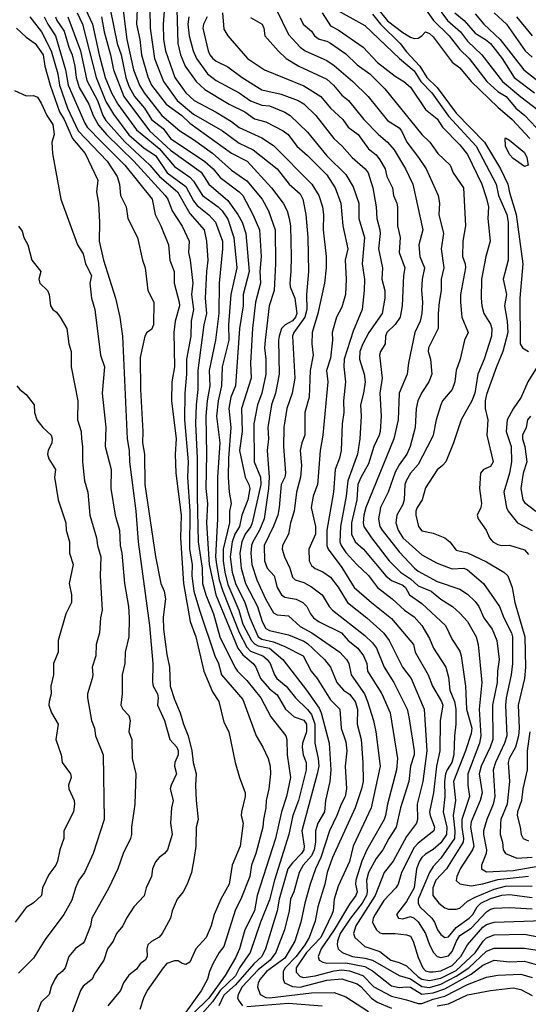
# Model space of a CAD drawing. Header units: metres. Extents: x -51132 to -49532, y -231222 to -229437.
# Tile 85 of 256: x -50404 to -50338, y -230705 to -230576. Entities that reach past the tile are written whole.
import ezdxf

# ---------------------------------------------------------------- set-up
doc = ezdxf.new("R2010")
doc.units = ezdxf.units.M
doc.layers.add('CONTOUR_INDEX', color=1, linetype='Continuous')
doc.layers.add('CONTOUR_INTER', color=3, linetype='Continuous')

msp = doc.modelspace()

# ---------------------------------------------------------------- linework, layer by layer
at = {"layer": 'CONTOUR_INDEX'}
for points, elevation in [([(-50390.9, -230573.76), (-50390.34, -230578.26), (-50389.45, -230582.26), (-50388.66, -230584.26), (-50388.08, -230585.26), (-50385.72, -230588.26), (-50383.36, -230590.26), (-50381.58, -230591.38), (-50379.08, -230593.2), (-50376.58, -230595.45), (-50374.58, -230596.85), (-50372.56, -230599.26), (-50371.74, -230600.76), (-50370.84, -230603.26), (-50370.81, -230607.76), (-50370.96, -230611.26), (-50371.63, -230613.26), (-50372.18, -230617.76), (-50372.25, -230618.76), (-50372.08, -230620.26), (-50372.08, -230622.26), (-50372.62, -230624.76), (-50373.15, -230626.26), (-50373.64, -230628.76), (-50373.62, -230633.76), (-50372.79, -230635.76), (-50372.74, -230636.76), (-50373.85, -230641.76), (-50374.06, -230642.26), (-50374.79, -230643.26), (-50375.21, -230644.26), (-50375.48, -230645.76), (-50375.33, -230647.76), (-50374.76, -230649.76), (-50373.17, -230652.76), (-50372.56, -230654.76), (-50372.08, -230655.65), (-50371.58, -230655.95), (-50369.08, -230656.52), (-50367.08, -230657.33), (-50366.58, -230657.64), (-50364.37, -230659.76), (-50363.58, -230660.76), (-50362.76, -230662.76), (-50361.86, -230663.76), (-50361.08, -230664.31), (-50360.32, -230665.26), (-50360.04, -230666.26), (-50360.06, -230668.26), (-50359.56, -230670.26), (-50359.31, -230673.26), (-50359.3, -230675.76), (-50359.49, -230676.76), (-50360.36, -230679.26), (-50363.33, -230685.76), (-50364.01, -230687.76), (-50364.32, -230689.26), (-50365.24, -230692.26), (-50365.58, -230694.14), (-50366.39, -230696.26), (-50366.96, -230697.26), (-50368.08, -230698.76), (-50369.52, -230700.26), (-50369.8, -230700.76), (-50369.81, -230701.76), (-50369.64, -230702.26), (-50368.58, -230702.72), (-50367.58, -230702.8), (-50364.08, -230701.88), (-50362.08, -230701.72), (-50360.08, -230702.37), (-50359.58, -230702.72), (-50358.18, -230704.26), (-50357.43, -230704.76), (-50355.58, -230705.57)], 65), ([(-50398.1, -230575.26), (-50396.42, -230579.76), (-50395.58, -230583.66), (-50394.21, -230586.26), (-50393.49, -230588.26), (-50393.08, -230588.92), (-50390.58, -230591.7), (-50387.33, -230594.76), (-50386.04, -230596.26), (-50383.69, -230598.26), (-50382.08, -230601.11), (-50380.17, -230603.26), (-50379.88, -230604.76), (-50379.7, -230607.26), (-50379.89, -230608.76), (-50380.04, -230612.26), (-50379.86, -230614.26), (-50380.23, -230615.76), (-50381.01, -230621.76), (-50381, -230624.26), (-50381.23, -230626.26), (-50381.33, -230628.76), (-50381.08, -230633.26), (-50381.11, -230638.26), (-50380.96, -230644.26), (-50380.46, -230647.76), (-50380.4, -230649.76), (-50379.95, -230651.26), (-50378.95, -230653.76), (-50378.11, -230656.76), (-50376.13, -230660.76), (-50375.81, -230661.26), (-50374.58, -230662.5), (-50372.72, -230664.76), (-50371.44, -230667.26), (-50369.46, -230669.76), (-50369.32, -230670.26), (-50369.27, -230672.26), (-50368.82, -230675.26), (-50369.35, -230677.76), (-50370, -230679.76), (-50370.82, -230683.26), (-50373.23, -230690.76), (-50373.56, -230692.76), (-50374.84, -230695.26), (-50375.54, -230697.76), (-50376.08, -230698.96), (-50377.4, -230701.26), (-50379.58, -230704.27), (-50381.58, -230706.24)], 70), ([(-50382.21, -230575.26), (-50382.34, -230576.26), (-50382.16, -230577.76), (-50381.61, -230579.76), (-50381.19, -230580.76), (-50379.73, -230582.76), (-50378.58, -230583.65), (-50375.59, -230585.26), (-50374.08, -230586.3), (-50372.58, -230586.89), (-50371.58, -230586.97), (-50369.58, -230587.81), (-50368.87, -230588.26), (-50366.58, -230590.42), (-50364.08, -230593.55), (-50361.58, -230595.98), (-50360.58, -230597.63), (-50359.86, -230599.76), (-50359.84, -230601.76), (-50359.11, -230604.26), (-50359.41, -230607.76), (-50359.11, -230609.76), (-50359.15, -230611.26), (-50359.4, -230613.76), (-50360.58, -230616.59), (-50361.8, -230620.26), (-50361.82, -230621.26), (-50361.59, -230623.26), (-50361.85, -230625.76), (-50361.82, -230627.26), (-50362.04, -230628.76), (-50362.19, -230632.26), (-50362.39, -230633.26), (-50362.98, -230634.76), (-50363.17, -230637.76), (-50364.04, -230642.76), (-50364.08, -230644.76), (-50363.88, -230645.26), (-50362.08, -230647.66), (-50360.46, -230650.26), (-50358.21, -230652.26), (-50355.58, -230654.36), (-50352.69, -230657.76), (-50352.47, -230658.76), (-50350.73, -230661.76), (-50350.18, -230663.26), (-50348.99, -230665.26), (-50348.82, -230665.76), (-50349.16, -230667.76), (-50349.23, -230671.76), (-50349.65, -230673.76), (-50350.05, -230677.26), (-50350.56, -230679.76), (-50350.5, -230680.26), (-50349.91, -230681.76), (-50350.01, -230682.26), (-50352.08, -230683.87), (-50352.58, -230684.44), (-50354.27, -230687.76), (-50354.71, -230689.26), (-50354.98, -230689.76), (-50356.58, -230691.4), (-50357.73, -230693.26), (-50357.98, -230693.76), (-50358.04, -230694.26), (-50357.83, -230694.76), (-50357.53, -230695.26), (-50357.08, -230695.67), (-50356.78, -230695.76), (-50355.08, -230695.74), (-50353.58, -230695.93), (-50353.08, -230696.11), (-50352.71, -230696.76), (-50352.08, -230698.9), (-50351.43, -230700.26), (-50351.08, -230700.65), (-50350.58, -230700.79), (-50350.08, -230700.78), (-50349.08, -230700.66), (-50347.58, -230699.97), (-50346.45, -230698.76), (-50345.56, -230697.26), (-50343.58, -230694.91), (-50343.08, -230694.59), (-50342.08, -230694.27), (-50335.58, -230694.05)], 60), ([(-50367.58, -230575.42), (-50367.18, -230576.26), (-50366.08, -230577.15), (-50365.69, -230577.76), (-50365.08, -230578.22), (-50364.08, -230578.47), (-50363.58, -230578.73), (-50361.58, -230580.16), (-50360.08, -230581.6), (-50358.42, -230582.76), (-50356.45, -230584.76), (-50351.58, -230590.73), (-50350.54, -230591.76), (-50349.48, -230593.26), (-50347.85, -230594.76), (-50347.48, -230595.76), (-50346.1, -230597.76), (-50345.84, -230602.76), (-50346.19, -230604.76), (-50346.23, -230606.76), (-50345.87, -230607.76), (-50345.84, -230608.26), (-50346.49, -230611.76), (-50346.49, -230612.76), (-50346.31, -230614.76), (-50345.51, -230616.76), (-50345.97, -230617.76), (-50346.55, -230620.26), (-50347.06, -230621.76), (-50347.25, -230623.26), (-50347.58, -230624.26), (-50348.85, -230625.76), (-50349.1, -230626.26), (-50349.68, -230628.26), (-50350.07, -230630.26), (-50350.29, -230630.76), (-50352.08, -230634.1), (-50353.06, -230635.26), (-50353.66, -230636.26), (-50353.83, -230636.76), (-50353.89, -230638.76), (-50354.08, -230639.36), (-50354.85, -230640.76), (-50355.01, -230641.76), (-50354.7, -230642.76), (-50354.08, -230643.74), (-50351.58, -230645.98), (-50349.58, -230647.07), (-50348.08, -230647.67), (-50347.58, -230647.81), (-50346.08, -230647.76), (-50345.58, -230647.95), (-50343.48, -230649.76), (-50341.38, -230652.76), (-50340.81, -230654.26), (-50339.81, -230656.26), (-50339.69, -230656.76), (-50339.67, -230660.26), (-50339.83, -230661.76), (-50340.51, -230664.76), (-50340.61, -230665.76), (-50340.41, -230669.76), (-50340.73, -230670.76), (-50341.91, -230673.26), (-50342.2, -230674.26), (-50341.99, -230677.76), (-50342.21, -230678.76), (-50343.04, -230680.76), (-50343.47, -230682.26), (-50343.5, -230682.76), (-50343.1, -230684.76), (-50343.13, -230685.26), (-50343.75, -230686.76), (-50343.76, -230687.26), (-50343.08, -230687.63), (-50339.58, -230687.48), (-50336.08, -230686.86)], 55), ([(-50351.11, -230574.26), (-50350.05, -230575.76), (-50348.01, -230577.76), (-50346.58, -230579.57), (-50345.34, -230580.76), (-50343.06, -230583.76), (-50341.58, -230585.1), (-50340.49, -230585.76), (-50339.25, -230587.26), (-50338.03, -230588.26), (-50336.58, -230589.81)], 50), ([(-50339.16, -230575.26), (-50337.08, -230577.78)], 45), ([(-50405.08, -230584.97), (-50403.58, -230585.66), (-50402.58, -230585.63), (-50402.08, -230585.82), (-50401.58, -230586.61), (-50400.83, -230588.26), (-50400.08, -230589.41), (-50399.87, -230590.76), (-50400.19, -230591.76), (-50400.09, -230593.26), (-50399, -230599.26), (-50396.84, -230605.26), (-50396.08, -230606.42), (-50395.78, -230607.76), (-50394.97, -230609.26), (-50395.21, -230610.26), (-50394.99, -230612.26), (-50394.56, -230613.76), (-50393.79, -230619.76), (-50393.25, -230621.26), (-50393.59, -230624.76), (-50393.1, -230629.26), (-50393.18, -230631.76), (-50392.41, -230634.76), (-50392.43, -230637.26), (-50391.87, -230640.76), (-50391.31, -230642.76), (-50391.23, -230644.76), (-50391, -230645.76), (-50390.65, -230649.76), (-50390.14, -230652.76), (-50390.02, -230654.26), (-50390.09, -230656.76), (-50390.56, -230658.76), (-50390.62, -230660.26), (-50390.95, -230661.76), (-50390.95, -230664.26), (-50391.14, -230665.76), (-50390.88, -230666.26), (-50390.08, -230667.1), (-50389.9, -230667.76), (-50390.08, -230669.26), (-50389.7, -230670.26), (-50389.62, -230672.76), (-50389.14, -230674.76), (-50389.29, -230678.76), (-50389.73, -230681.76), (-50389.72, -230682.76), (-50389.87, -230683.26), (-50390.8, -230685.26), (-50391.5, -230687.26), (-50392.7, -230689.76), (-50394.94, -230693.76), (-50395.13, -230694.76), (-50395.88, -230696.76), (-50396.08, -230697.03), (-50397.08, -230697.74), (-50397.95, -230698.76), (-50398.42, -230700.26), (-50398.84, -230700.76), (-50399.49, -230701.26), (-50399.81, -230701.76), (-50400.28, -230702.76), (-50400.54, -230703.76), (-50401.58, -230704.76), (-50402.18, -230706.26)], 75), ([(-50349.58, -230705.28), (-50348.08, -230704.98), (-50345.58, -230703.8), (-50342.58, -230703.23), (-50339.58, -230702.9), (-50338.58, -230703.11), (-50337.08, -230703.91)], 65)]:
    msp.add_lwpolyline(points, dxfattribs=dict(at, elevation=elevation))
at = {"layer": 'CONTOUR_INTER'}
for points, elevation in [([(-50385.27, -230572.26), (-50385.58, -230576.26), (-50385.53, -230578.26), (-50385.24, -230579.76), (-50384.05, -230583.26), (-50382.59, -230585.26), (-50381.49, -230586.26), (-50378.58, -230587.81), (-50376.58, -230589.04), (-50375.58, -230589.82), (-50372.58, -230591.19), (-50371.08, -230592.19), (-50366.04, -230597.26), (-50365.1, -230598.76), (-50364.64, -230600.26), (-50364.52, -230601.26), (-50364.54, -230603.26), (-50364.15, -230606.76), (-50364.13, -230608.26), (-50364.35, -230610.26), (-50365.23, -230614.26), (-50365.98, -230616.76), (-50366.03, -230618.26), (-50365.86, -230619.76), (-50366.27, -230621.76), (-50366.38, -230625.26), (-50366.94, -230627.26), (-50366.95, -230630.26), (-50367.36, -230631.26), (-50367.55, -230632.26), (-50367.39, -230634.26), (-50367.51, -230635.76), (-50368.04, -230637.76), (-50368.34, -230640.26), (-50368.83, -230641.76), (-50369.08, -230643.26), (-50369.88, -230644.76), (-50369.92, -230645.26), (-50369.63, -230646.26), (-50368.92, -230647.76), (-50368.58, -230648.94), (-50368.24, -230649.26), (-50367.08, -230649.64), (-50366.08, -230650.21), (-50364.68, -230651.26), (-50363.77, -230652.76), (-50363.32, -230653.26), (-50359.08, -230656.59), (-50358.08, -230657.55), (-50357.55, -230658.26), (-50356.51, -230660.76), (-50355.27, -230662.76), (-50353.52, -230666.26), (-50353.27, -230667.26), (-50352.57, -230671.76), (-50352.57, -230672.26), (-50353.05, -230673.76), (-50353.29, -230675.76), (-50354.37, -230679.26), (-50354.95, -230681.76), (-50355.92, -230683.26), (-50356.69, -230684.76), (-50357.58, -230685.9), (-50358.58, -230687.76), (-50358.87, -230688.76), (-50358.77, -230690.26), (-50358.87, -230690.76), (-50359.43, -230691.76), (-50360.97, -230693.76), (-50362.3, -230695.76), (-50362.67, -230696.76), (-50362.72, -230697.26), (-50362.59, -230697.76), (-50362.06, -230698.26), (-50360.68, -230698.76), (-50359.08, -230698.98), (-50358.08, -230699.28), (-50354.58, -230701.26), (-50353.08, -230701.71), (-50351.58, -230702.71), (-50350.58, -230702.84), (-50349.08, -230702.43), (-50347.08, -230701.36), (-50345.42, -230700.26), (-50343.08, -230698.08), (-50342.08, -230697.68), (-50338.08, -230697.67), (-50335.58, -230698.08)], 62), ([(-50388.93, -230573.26), (-50389.05, -230576.26), (-50388.62, -230578.26), (-50388.42, -230580.26), (-50387.58, -230583.14), (-50387.11, -230584.26), (-50385.15, -230586.76), (-50383.1, -230588.26), (-50382.08, -230589.26), (-50376.58, -230593.2), (-50374.53, -230594.26), (-50371.31, -230597.76), (-50369.82, -230599.76), (-50369.28, -230600.76), (-50368.99, -230601.76), (-50368.84, -230602.76), (-50368.76, -230606.76), (-50368.77, -230608.76), (-50368.93, -230610.26), (-50368.89, -230610.76), (-50368.27, -230612.26), (-50368.02, -230614.26), (-50368.19, -230614.76), (-50368.58, -230615.21), (-50369.55, -230615.76), (-50370.03, -230616.26), (-50370.32, -230617.26), (-50370.4, -230617.76), (-50370.33, -230622.26), (-50370.79, -230624.76), (-50371.31, -230626.26), (-50371.8, -230629.26), (-50371.74, -230630.76), (-50371.88, -230632.26), (-50371.64, -230635.76), (-50371.71, -230637.26), (-50372.28, -230641.26), (-50372.9, -230642.76), (-50373.8, -230644.26), (-50373.96, -230644.76), (-50374.05, -230645.76), (-50373.92, -230647.26), (-50373.25, -230649.26), (-50372.12, -230651.76), (-50371.08, -230653.6), (-50370.58, -230653.87), (-50369.08, -230654.02), (-50367.58, -230655.42), (-50366.02, -230656.26), (-50362.35, -230658.76), (-50361.47, -230659.76), (-50361.17, -230660.26), (-50360.86, -230661.76), (-50359.13, -230664.26), (-50358.7, -230665.26), (-50357.94, -230667.76), (-50357.62, -230669.26), (-50357.04, -230673.76), (-50358.22, -230679.26), (-50360.59, -230684.26), (-50361.08, -230686.3), (-50362.58, -230689.53), (-50363.08, -230691.26), (-50363.24, -230692.76), (-50363.41, -230693.26), (-50364.84, -230696.26), (-50366.72, -230698.26), (-50368.1, -230700.26), (-50368.08, -230700.85), (-50367.58, -230701.4), (-50367.08, -230701.52), (-50365.58, -230701.31), (-50363.08, -230700.65), (-50362.08, -230700.55), (-50361.08, -230700.67), (-50359.35, -230701.26), (-50357.88, -230702.76), (-50355.58, -230704.01), (-50353.58, -230704.46), (-50352.08, -230704.97), (-50351.58, -230704.97), (-50350.08, -230704.4), (-50348.58, -230704.01), (-50345.58, -230702.47), (-50343.08, -230701.5), (-50341.58, -230701.24), (-50338.58, -230701.08), (-50337.08, -230701.54)], 64), ([(-50357.58, -230573.98), (-50356.08, -230575.8), (-50354.08, -230577.33), (-50353.08, -230577.96), (-50352.58, -230578.12), (-50352.08, -230578.08), (-50351.58, -230577.76), (-50351.08, -230577.24), (-50350.58, -230577.46), (-50350.08, -230577.89), (-50347.58, -230581.25), (-50346.58, -230581.98), (-50345.1, -230583.76), (-50341.58, -230587.16), (-50339.72, -230588.76), (-50337.38, -230591.26)], 51), ([(-50349.7, -230573.76), (-50348.21, -230575.76), (-50346.52, -230577.26), (-50345.58, -230578.47), (-50343.69, -230580.26), (-50341, -230583.76), (-50338.58, -230585.8), (-50335.58, -230588.08)], 49), ([(-50403.08, -230575.26), (-50401.54, -230577.26), (-50400.26, -230579.76), (-50399.42, -230582.76), (-50399.19, -230584.26), (-50398.15, -230587.26), (-50396.72, -230590.26), (-50392.93, -230594.26), (-50391.6, -230596.26), (-50391.3, -230597.26), (-50391.19, -230598.76), (-50390.44, -230600.26), (-50390.2, -230601.76), (-50388.95, -230604.26), (-50388.28, -230607.26), (-50387.94, -230608.26), (-50387.58, -230611.24), (-50386.8, -230612.76), (-50386.82, -230615.76), (-50387.08, -230616.39), (-50387.69, -230616.76), (-50387.98, -230617.26), (-50388.58, -230620.03), (-50388.53, -230624.26), (-50388.23, -230629.76), (-50388.27, -230631.26), (-50388.02, -230632.76), (-50387.98, -230636.76), (-50386.58, -230646.22), (-50385.85, -230649.76), (-50385.45, -230650.76), (-50385.26, -230651.76), (-50385.58, -230654.18), (-50385.52, -230655.76), (-50385.08, -230659.07), (-50384.71, -230660.76), (-50384.66, -230663.26), (-50384.08, -230665), (-50383.32, -230666.76), (-50382.91, -230668.26), (-50382.26, -230669.76), (-50381.81, -230671.76), (-50381.62, -230673.26), (-50381.22, -230674.76), (-50381.33, -230676.26), (-50381.25, -230678.26), (-50380.95, -230680.76), (-50381.24, -230681.76), (-50381.28, -230684.26), (-50381.47, -230685.76), (-50381.84, -230687.76), (-50382.41, -230689.26), (-50382.93, -230690.26), (-50383.73, -230691.26), (-50384.36, -230692.76), (-50384.61, -230693.76), (-50385.69, -230695.76), (-50386.08, -230696.25), (-50387.08, -230696.8), (-50387.56, -230697.26), (-50387.72, -230697.76), (-50387.65, -230698.76), (-50387.92, -230699.26), (-50388.57, -230699.76), (-50389.08, -230700.46), (-50390.08, -230701.22), (-50390.78, -230702.26), (-50391.18, -230703.26), (-50392.84, -230705.26)], 73), ([(-50401.19, -230575.26), (-50400.72, -230576.26), (-50399.71, -230577.76), (-50398.4, -230582.26), (-50398.04, -230584.26), (-50395.86, -230589.26), (-50395.54, -230589.76), (-50393.64, -230591.76), (-50390.62, -230594.76), (-50387.01, -230599.26), (-50386.62, -230601.26), (-50385.86, -230602.76), (-50384.88, -230605.26), (-50384.67, -230607.26), (-50384.14, -230608.76), (-50384.1, -230610.26), (-50383.45, -230612.76), (-50383.43, -230613.26), (-50383.97, -230615.26), (-50384.18, -230616.76), (-50384.08, -230621.26), (-50384.41, -230623.26), (-50384.45, -230625.76), (-50383.85, -230630.76), (-50384, -230632.76), (-50383.91, -230635.26), (-50383.22, -230640.76), (-50383.28, -230643.76), (-50382.88, -230649.76), (-50382.01, -230654.76), (-50381.29, -230656.76), (-50380.24, -230661.26), (-50379.08, -230663.99), (-50378.27, -230665.26), (-50377.58, -230667.97), (-50376.92, -230669.26), (-50376.09, -230673.26), (-50375.54, -230675.26), (-50374.78, -230677.26), (-50374.78, -230677.76), (-50375.26, -230679.76), (-50375.31, -230680.26), (-50375.06, -230681.26), (-50375.44, -230684.26), (-50376.52, -230686.76), (-50376.88, -230689.26), (-50378, -230691.26), (-50378.85, -230693.26), (-50379.26, -230694.76), (-50379.9, -230696.26), (-50381.29, -230697.76), (-50382.08, -230699.52), (-50382.58, -230699.82), (-50383.08, -230699.71), (-50383.58, -230699.36), (-50384.08, -230699.37), (-50385.08, -230699.69), (-50385.58, -230700.28), (-50387.67, -230703.26), (-50388.15, -230704.26), (-50388.62, -230705.76)], 72), ([(-50399.73, -230575.26), (-50399.54, -230575.76), (-50398.58, -230577.17), (-50397.96, -230579.26), (-50397.53, -230580.26), (-50397.15, -230581.76), (-50396.99, -230583.26), (-50396.58, -230584.58), (-50395.33, -230586.76), (-50394.78, -230588.26), (-50394.08, -230589.51), (-50393.01, -230590.76), (-50389.42, -230594.26), (-50385.3, -230598.76), (-50384.96, -230599.26), (-50384.37, -230600.76), (-50383.08, -230602.81), (-50382.14, -230604.76), (-50382.25, -230606.26), (-50382.01, -230607.26), (-50381.68, -230610.26), (-50381.86, -230611.76), (-50381.6, -230613.76), (-50381.9, -230615.26), (-50381.91, -230617.26), (-50382.52, -230620.26), (-50382.5, -230622.26), (-50382.73, -230624.76), (-50382.77, -230628.26), (-50382.26, -230633.76), (-50382.37, -230635.76), (-50382.06, -230640.26), (-50382.09, -230645.26), (-50381.75, -230647.26), (-50381.79, -230648.76), (-50381.54, -230650.76), (-50380.81, -230653.26), (-50378.76, -230659.26), (-50378.29, -230660.26), (-50377.9, -230661.76), (-50375.08, -230665), (-50373.33, -230669.76), (-50372.45, -230671.26), (-50371.79, -230672.76), (-50371.52, -230673.76), (-50371.48, -230674.76), (-50371.67, -230676.76), (-50372.02, -230678.26), (-50372.07, -230679.26), (-50372.4, -230680.76), (-50372.48, -230681.76), (-50373.4, -230685.26), (-50373.96, -230686.76), (-50374.18, -230688.26), (-50375.36, -230691.26), (-50376.08, -230692.62), (-50377.58, -230697.45), (-50378.19, -230698.26), (-50379.03, -230699.76), (-50379.48, -230700.76), (-50379.73, -230701.76), (-50380.58, -230703.27), (-50382.58, -230706.11)], 71), ([(-50396.87, -230574.76), (-50396.15, -230576.26), (-50394.37, -230583.26), (-50393.08, -230586.41), (-50392.08, -230588.08), (-50390.08, -230590.8), (-50388.08, -230592.55), (-50386.58, -230593.48), (-50385.03, -230595.76), (-50382.58, -230597.56), (-50381.58, -230599.44), (-50381.08, -230600.09), (-50379.58, -230601.31), (-50378.7, -230602.26), (-50377.77, -230604.76), (-50377.75, -230605.76), (-50378.19, -230610.26), (-50378.27, -230614.26), (-50378.67, -230617.76), (-50379.54, -230621.76), (-50379.45, -230623.76), (-50379.8, -230625.76), (-50379.94, -230627.76), (-50379.85, -230632.76), (-50379.95, -230637.26), (-50379.75, -230639.26), (-50379.88, -230641.76), (-50379.53, -230647.26), (-50378.63, -230651.26), (-50375.75, -230658.26), (-50375.08, -230659.13), (-50373.76, -230660.26), (-50373.41, -230660.76), (-50372.78, -230662.26), (-50371.58, -230663.61), (-50370.58, -230664.39), (-50369.48, -230666.26), (-50368.35, -230667.26), (-50367.08, -230667.72), (-50366.72, -230668.26), (-50366.74, -230669.26), (-50367.26, -230670.76), (-50367.32, -230671.26), (-50367.18, -230672.26), (-50366.79, -230673.26), (-50366.78, -230674.26), (-50367.8, -230678.26), (-50368.52, -230680.26), (-50369.07, -230682.76), (-50370.94, -230688.76), (-50371.58, -230691.34), (-50372.77, -230694.26), (-50374.15, -230698.26), (-50375.53, -230700.26), (-50376.08, -230701.34), (-50378.08, -230703.25), (-50379.08, -230704.75), (-50380.44, -230706.26)], 69), ([(-50395.76, -230574.26), (-50394.83, -230576.26), (-50393.97, -230580.26), (-50393.17, -230583.26), (-50392.35, -230585.26), (-50391.52, -230586.76), (-50389.08, -230590.14), (-50386.08, -230592.6), (-50384.08, -230594.96), (-50382.08, -230596.35), (-50381.58, -230596.88), (-50380.4, -230598.76), (-50378.32, -230600.26), (-50377.8, -230600.76), (-50377.08, -230601.85), (-50376.27, -230604.26), (-50375.89, -230608.26), (-50376.67, -230611.76), (-50376.97, -230615.76), (-50376.92, -230617.76), (-50377.83, -230621.26), (-50377.92, -230623.76), (-50378.32, -230625.76), (-50378.54, -230627.76), (-50378.1, -230631.26), (-50378.42, -230635.76), (-50378.41, -230641.26), (-50378.67, -230646.26), (-50378.57, -230647.26), (-50378.19, -230649.26), (-50377.72, -230650.76), (-50375.58, -230656.2), (-50374.58, -230658.12), (-50374.08, -230658.64), (-50372.48, -230659.26), (-50371.91, -230659.76), (-50371.51, -230660.26), (-50370.95, -230661.76), (-50370.63, -230662.26), (-50369.39, -230663.26), (-50368.18, -230664.76), (-50366.58, -230666.31), (-50366.08, -230666.97), (-50365.63, -230668.26), (-50365.65, -230670.76), (-50365.22, -230672.76), (-50365.13, -230673.76), (-50365.31, -230674.76), (-50367.35, -230682.26), (-50367.03, -230684.26), (-50367.09, -230684.76), (-50367.4, -230685.26), (-50368.58, -230686.46), (-50369.17, -230687.26), (-50370.33, -230691.26), (-50370.58, -230692.79), (-50372.11, -230697.76), (-50372.62, -230698.76), (-50373.67, -230699.76), (-50376.08, -230702.52), (-50377.58, -230703.87), (-50378.23, -230705.26)], 68), ([(-50393.65, -230575.26), (-50393.33, -230577.26), (-50392.49, -230580.26), (-50392.09, -230582.26), (-50390.71, -230585.76), (-50387.38, -230590.26), (-50384.58, -230592.82), (-50380.58, -230595.71), (-50379.57, -230597.26), (-50377.08, -230599.4), (-50375.74, -230601.26), (-50375.19, -230602.26), (-50374.71, -230603.76), (-50374.28, -230608.76), (-50375.05, -230611.76), (-50375.04, -230613.26), (-50375.52, -230616.26), (-50376.07, -230623.76), (-50376.67, -230625.26), (-50376.94, -230626.76), (-50376.66, -230629.26), (-50376.98, -230633.26), (-50377.02, -230635.76), (-50376.9, -230637.76), (-50376.63, -230639.26), (-50376.84, -230640.26), (-50376.83, -230641.76), (-50377.69, -230645.26), (-50377.69, -230646.76), (-50377.47, -230648.26), (-50377.08, -230649.87), (-50375.63, -230653.26), (-50375.08, -230655.09), (-50373.95, -230657.26), (-50373.58, -230657.68), (-50373.08, -230657.95), (-50371.58, -230658.27), (-50369.85, -230659.76), (-50366.73, -230663.76), (-50365.08, -230666.14), (-50364.82, -230666.76), (-50363.77, -230670.76), (-50363.55, -230674.26), (-50363.68, -230675.76), (-50364.25, -230678.26), (-50364.36, -230679.76), (-50365.24, -230681.26), (-50365.53, -230682.26), (-50365.53, -230683.76), (-50365.72, -230684.76), (-50366.08, -230685.55), (-50367.15, -230686.76), (-50367.71, -230687.76), (-50368.4, -230690.26), (-50368.82, -230691.26), (-50368.99, -230692.76), (-50369.64, -230695.26), (-50370.57, -230697.76), (-50370.78, -230698.26), (-50371.51, -230699.26), (-50373.08, -230700.54), (-50375.2, -230702.76), (-50375.73, -230703.76), (-50375.8, -230704.26), (-50375.58, -230704.66), (-50375.12, -230705.26)], 67), ([(-50392.51, -230574.26), (-50391.59, -230578.76), (-50391.08, -230580.26), (-50390.48, -230583.26), (-50390.08, -230584.4), (-50389.33, -230585.76), (-50388, -230587.26), (-50387.08, -230588.76), (-50385.58, -230589.97), (-50384.58, -230591.26), (-50380.08, -230594.29), (-50379.01, -230595.26), (-50378.08, -230596.41), (-50375.58, -230598.27), (-50375.09, -230598.76), (-50373.79, -230601.26), (-50372.91, -230603.26), (-50372.69, -230606.76), (-50372.87, -230608.76), (-50372.79, -230610.26), (-50373.45, -230612.76), (-50373.83, -230616.26), (-50374.08, -230620.76), (-50374.01, -230622.76), (-50375.26, -230626.76), (-50375.17, -230629.76), (-50375.52, -230632.26), (-50374.78, -230635.76), (-50374.29, -230636.76), (-50374.19, -230637.26), (-50374.46, -230638.76), (-50375.22, -230640.76), (-50375.55, -230642.26), (-50376.15, -230643.26), (-50376.52, -230644.26), (-50376.75, -230646.26), (-50376.51, -230648.26), (-50376.05, -230649.76), (-50374.83, -230652.26), (-50374.17, -230654.26), (-50373.08, -230656.76), (-50372.58, -230657.09), (-50371.08, -230657.41), (-50369.58, -230658.04), (-50367.16, -230659.26), (-50366.12, -230661.26), (-50365.34, -230662.26), (-50363.58, -230665.06), (-50362.36, -230666.26), (-50362.17, -230668.76), (-50361.58, -230670.56), (-50361.44, -230671.76), (-50361.66, -230673.76), (-50361.49, -230676.76), (-50361.64, -230677.76), (-50362.2, -230678.76), (-50362.73, -230680.26), (-50363.71, -230682.26), (-50364.85, -230685.76), (-50365.57, -230687.26), (-50366.27, -230689.26), (-50366.97, -230691.76), (-50367.47, -230694.26), (-50368.28, -230696.76), (-50369.58, -230698.99), (-50371.97, -230700.76), (-50372.81, -230701.76), (-50373.09, -230702.26), (-50373.16, -230702.76), (-50372.84, -230703.76), (-50372.08, -230704.17), (-50371.58, -230704.21), (-50366.08, -230703.57), (-50363.08, -230703.5), (-50361.58, -230704.08), (-50358.58, -230706.01)], 66), ([(-50387.33, -230574.26), (-50387.29, -230576.76), (-50386.7, -230580.76), (-50385.51, -230583.76), (-50383.72, -230586.26), (-50381.58, -230588.08), (-50377.77, -230590.26), (-50375.58, -230591.89), (-50373.74, -230592.76), (-50370.59, -230595.26), (-50369.02, -230597.26), (-50367.58, -230598.56), (-50367.21, -230599.26), (-50366.84, -230601.26), (-50366.57, -230604.26), (-50366.47, -230608.76), (-50366.74, -230611.76), (-50366.7, -230613.76), (-50366.97, -230614.76), (-50368.4, -230616.76), (-50368.56, -230617.26), (-50368.28, -230622.76), (-50368.6, -230624.76), (-50369.33, -230626.76), (-50369.72, -230629.26), (-50369.74, -230631.76), (-50369.5, -230635.26), (-50369.57, -230635.76), (-50370.05, -230636.76), (-50370.31, -230639.76), (-50370.51, -230640.76), (-50371.08, -230642.23), (-50372.31, -230644.76), (-50372.24, -230646.76), (-50371.91, -230647.76), (-50370.97, -230648.76), (-50370.58, -230650.26), (-50370, -230651.26), (-50369.58, -230651.54), (-50368.08, -230651.82), (-50367.21, -230652.26), (-50366.69, -230652.76), (-50366.21, -230653.76), (-50365.83, -230654.26), (-50365.08, -230654.8), (-50362.15, -230656.26), (-50361.26, -230657.26), (-50360.01, -230658.26), (-50359.24, -230659.26), (-50358.8, -230660.26), (-50358.74, -230661.26), (-50356.85, -230664.26), (-50355.73, -230666.76), (-50354.79, -230672.76), (-50354.92, -230674.26), (-50356.1, -230678.76), (-50356.37, -230680.26), (-50356.53, -230680.76), (-50358.82, -230684.76), (-50359.48, -230686.26), (-50360.23, -230688.76), (-50360.28, -230689.26), (-50360.06, -230690.26), (-50360.24, -230690.76), (-50361.08, -230691.89), (-50363.09, -230695.26), (-50364.82, -230697.76), (-50365.22, -230698.76), (-50365.08, -230699.26), (-50364.58, -230699.54), (-50364.08, -230699.65), (-50361.58, -230699.6), (-50359.08, -230700.1), (-50358.08, -230700.67), (-50355.58, -230702.63), (-50354.58, -230702.87), (-50353.58, -230702.75), (-50353.08, -230702.83), (-50351.58, -230703.73), (-50350.08, -230703.56), (-50348.58, -230703.02), (-50345.08, -230701.12), (-50343.58, -230699.91), (-50342.08, -230699.26), (-50340.08, -230699.46), (-50338.08, -230699.4), (-50336.58, -230699.84)], 63), ([(-50383.79, -230574.26), (-50383.65, -230578.76), (-50383.28, -230580.26), (-50382.66, -230581.76), (-50381.21, -230583.76), (-50380.08, -230584.81), (-50376.88, -230586.76), (-50374.83, -230587.76), (-50373.58, -230588.68), (-50372.08, -230589.09), (-50369.8, -230590.26), (-50369.14, -230590.76), (-50368.02, -230592.26), (-50366.58, -230593.49), (-50364.08, -230596.06), (-50362.97, -230597.76), (-50362.21, -230599.76), (-50361.97, -230602.76), (-50361.29, -230605.76), (-50361.64, -230607.26), (-50361.52, -230609.76), (-50361.62, -230611.76), (-50362.08, -230613.44), (-50362.8, -230614.76), (-50363.34, -230616.76), (-50363.3, -230617.76), (-50363.58, -230620.13), (-50364.1, -230621.76), (-50363.91, -230623.26), (-50364.6, -230630.26), (-50364.93, -230632.26), (-50365.24, -230636.26), (-50365.3, -230636.76), (-50365.84, -230638.26), (-50366.1, -230639.76), (-50365.55, -230642.26), (-50365.56, -230643.26), (-50366.41, -230645.26), (-50366.4, -230646.76), (-50366.08, -230647.39), (-50365.58, -230647.77), (-50364.58, -230648.21), (-50363.58, -230648.94), (-50362.58, -230650.25), (-50361.34, -230652.26), (-50358.81, -230654.26), (-50357.08, -230655.82), (-50356.58, -230656.3), (-50355.89, -230657.26), (-50354.14, -230660.76), (-50352.98, -230662.26), (-50351.29, -230666.26), (-50350.91, -230671.76), (-50351.44, -230675.76), (-50352.2, -230678.76), (-50352.14, -230680.76), (-50352.27, -230681.26), (-50353.58, -230683), (-50355.35, -230686.26), (-50356.54, -230687.76), (-50357.73, -230690.76), (-50360.25, -230694.76), (-50360.56, -230695.76), (-50360.37, -230696.26), (-50359.08, -230697.46), (-50357.08, -230698.14), (-50355.65, -230699.26), (-50354.58, -230699.55), (-50353.58, -230700), (-50352.08, -230701.45), (-50351.58, -230701.77), (-50350.58, -230701.92), (-50349.08, -230701.62), (-50347.08, -230700.61), (-50344.58, -230698.28), (-50343.54, -230696.76), (-50343.08, -230696.34), (-50342.08, -230695.93), (-50338.08, -230695.86), (-50336.08, -230696.25)], 61), ([(-50379.78, -230575.26), (-50380.25, -230576.26), (-50380.34, -230576.76), (-50379.66, -230579.76), (-50379.45, -230580.26), (-50379.08, -230580.72), (-50378.58, -230581.09), (-50377.08, -230581.86), (-50375.19, -230583.26), (-50372.58, -230584.87), (-50370.08, -230585.43), (-50367.82, -230586.26), (-50367.08, -230586.7), (-50365.51, -230588.26), (-50363.12, -230591.26), (-50362.04, -230592.26), (-50360.73, -230593.76), (-50359.04, -230595.26), (-50358.64, -230595.76), (-50358.03, -230597.76), (-50357.56, -230600.26), (-50357.5, -230601.76), (-50357.11, -230603.26), (-50357.06, -230603.76), (-50357.29, -230605.76), (-50356.74, -230608.26), (-50356.85, -230609.76), (-50356.46, -230611.26), (-50356.43, -230612.26), (-50356.81, -230614.26), (-50358.53, -230616.76), (-50359.33, -230618.26), (-50359.71, -230619.26), (-50359.79, -230620.26), (-50359.16, -230622.26), (-50359.04, -230623.26), (-50359.25, -230624.76), (-50359.65, -230626.26), (-50359.56, -230627.76), (-50359.74, -230630.76), (-50360.05, -230632.76), (-50361.31, -230636.26), (-50361.54, -230638.26), (-50362.28, -230642.26), (-50362.35, -230644.26), (-50362.19, -230644.76), (-50361.58, -230645.69), (-50360.13, -230647.26), (-50358.58, -230648.7), (-50357.42, -230650.26), (-50355.49, -230651.76), (-50353.87, -230653.26), (-50352.58, -230654.15), (-50351.56, -230655.26), (-50350.58, -230656.97), (-50350.06, -230658.26), (-50348.42, -230660.76), (-50348.08, -230662.08), (-50347.88, -230663.76), (-50347.31, -230665.26), (-50347.13, -230666.26), (-50347.1, -230668.26), (-50347.29, -230669.76), (-50347.37, -230672.26), (-50347.64, -230673.26), (-50348.27, -230674.26), (-50348.45, -230674.76), (-50348.59, -230675.76), (-50348.56, -230677.76), (-50348.78, -230679.76), (-50348.31, -230681.76), (-50348.33, -230682.76), (-50349.08, -230683.86), (-50350.08, -230684.72), (-50351.08, -230685.35), (-50351.56, -230685.76), (-50351.89, -230686.26), (-50352.28, -230687.26), (-50352.57, -230689.76), (-50353.58, -230691.57), (-50354.91, -230693.26), (-50354.66, -230693.76), (-50354.08, -230693.83), (-50353.08, -230693.53), (-50352.58, -230693.76), (-50352.08, -230694.21), (-50351.11, -230695.76), (-50350.58, -230697.26), (-50350.03, -230698.26), (-50349.58, -230698.78), (-50349.08, -230698.93), (-50348.08, -230698.67), (-50347.58, -230698.14), (-50347.04, -230696.76), (-50346.58, -230696.01), (-50345.08, -230695.04), (-50343.08, -230692.9), (-50342.58, -230692.56), (-50342.08, -230692.42), (-50340.08, -230692.33), (-50337.08, -230692.53)], 59), ([(-50377.77, -230574.76), (-50377.58, -230576.88), (-50377.06, -230577.76), (-50374.47, -230580.76), (-50372.27, -230582.26), (-50367.08, -230584.35), (-50364.85, -230585.76), (-50363.58, -230587.26), (-50361.94, -230588.76), (-50361.27, -230589.76), (-50359.95, -230590.76), (-50358.58, -230592.61), (-50357.58, -230593.43), (-50357.08, -230594.09), (-50356.38, -230595.26), (-50356.18, -230596.26), (-50355.42, -230597.76), (-50355.32, -230598.76), (-50354.87, -230599.76), (-50354.77, -230600.26), (-50354.77, -230602.76), (-50354.41, -230604.26), (-50354.57, -230606.26), (-50353.83, -230608.26), (-50354, -230609.26), (-50354.18, -230613.26), (-50354.42, -230614.76), (-50355.08, -230615.72), (-50356.19, -230616.76), (-50356.37, -230617.26), (-50356.41, -230618.26), (-50357.01, -230619.26), (-50357.15, -230619.76), (-50356.78, -230622.76), (-50357.1, -230624.76), (-50356.94, -230627.76), (-50357.06, -230629.76), (-50357.17, -230630.26), (-50357.89, -230631.76), (-50358.58, -230634.02), (-50359.58, -230635.81), (-50359.97, -230636.76), (-50360.13, -230638.76), (-50360.8, -230641.76), (-50360.8, -230643.26), (-50360.33, -230644.26), (-50359.25, -230645.26), (-50356.31, -230648.76), (-50355.58, -230649.35), (-50354.08, -230649.96), (-50353.73, -230650.26), (-50353.19, -230651.26), (-50351.58, -230652.4), (-50348.46, -230655.26), (-50347.58, -230657.1), (-50346.58, -230658.67), (-50346.4, -230659.26), (-50345.86, -230663.26), (-50345.71, -230666.26), (-50345, -230668.76), (-50345.08, -230669.46), (-50345.84, -230671.76), (-50347.41, -230675.76), (-50347.15, -230678.26), (-50347.47, -230680.26), (-50347.23, -230682.26), (-50347.31, -230683.26), (-50349.08, -230685.87), (-50350.08, -230686.95), (-50350.57, -230687.76), (-50352.08, -230691.26), (-50352.06, -230691.76), (-50351.84, -230692.26), (-50350.27, -230693.76), (-50349.92, -230694.26), (-50349.53, -230695.26), (-50349.08, -230695.88), (-50348.58, -230696.3), (-50348.08, -230696.2), (-50347.08, -230694.96), (-50345.34, -230693.76), (-50344.89, -230693.26), (-50344.33, -230692.26), (-50343.83, -230691.76), (-50342.58, -230691.15), (-50341.08, -230690.72), (-50340.08, -230690.65), (-50337.08, -230691.03)], 58), ([(-50374.08, -230575.37), (-50372.56, -230576.26), (-50372.32, -230576.76), (-50372.19, -230577.76), (-50370.45, -230579.76), (-50369.4, -230580.76), (-50367.74, -230581.76), (-50364.08, -230583.48), (-50363.19, -230584.26), (-50362.08, -230585.57), (-50361.22, -230586.26), (-50359.21, -230588.76), (-50357.26, -230590.76), (-50356.07, -230591.76), (-50355.2, -230592.76), (-50353.74, -230595.26), (-50352.78, -230597.26), (-50351.47, -230603.26), (-50351.96, -230605.26), (-50351.84, -230606.76), (-50351.24, -230608.26), (-50351.55, -230609.76), (-50351.61, -230611.26), (-50351.48, -230612.76), (-50351.58, -230614.26), (-50351.8, -230615.26), (-50352.5, -230616.76), (-50353.34, -230620.76), (-50353.51, -230622.26), (-50354.54, -230624.76), (-50354.67, -230628.26), (-50355.24, -230630.76), (-50358.92, -230639.76), (-50359.2, -230640.76), (-50359.3, -230641.76), (-50359.2, -230642.26), (-50358.19, -230643.76), (-50355.89, -230646.76), (-50354.37, -230648.26), (-50353.08, -230649.13), (-50352.08, -230650.06), (-50350.36, -230650.76), (-50349.08, -230651.8), (-50347.54, -230652.76), (-50346.58, -230653.66), (-50345.56, -230654.76), (-50344.45, -230656.76), (-50344.16, -230657.76), (-50343.68, -230662.76), (-50344.03, -230666.26), (-50343.82, -230669.76), (-50344.02, -230670.76), (-50345.52, -230674.76), (-50345.53, -230676.26), (-50345.33, -230677.76), (-50346.34, -230680.76), (-50346.32, -230681.76), (-50346.09, -230683.26), (-50346.16, -230683.76), (-50348.33, -230687.26), (-50349.74, -230688.76), (-50350.13, -230689.76), (-50350.12, -230690.76), (-50349.35, -230691.76), (-50348.58, -230692.38), (-50348.08, -230692.55), (-50347.08, -230692.56), (-50346.58, -230692.41), (-50345.58, -230691.52), (-50344.58, -230690.96), (-50342.08, -230689.92), (-50340.58, -230689.54), (-50337.08, -230689.48)], 57), ([(-50370.71, -230574.26), (-50369.08, -230577.59), (-50367.57, -230579.26), (-50366.89, -230579.76), (-50364.08, -230581.02), (-50363.08, -230581.68), (-50360.66, -230583.76), (-50358.65, -230585.76), (-50356.08, -230588.88), (-50354.58, -230589.87), (-50354.26, -230590.26), (-50353.55, -230591.76), (-50352.01, -230593.76), (-50351.03, -230595.26), (-50349.45, -230598.76), (-50349.26, -230599.76), (-50349.33, -230601.26), (-50348.75, -230603.76), (-50349.06, -230605.76), (-50348.69, -230608.26), (-50349.05, -230609.76), (-50349.04, -230611.26), (-50349.32, -230612.76), (-50349.42, -230614.26), (-50349.42, -230616.26), (-50350.72, -230618.76), (-50350.77, -230619.26), (-50350.45, -230620.26), (-50350.25, -230622.26), (-50350.68, -230623.26), (-50351.58, -230624.65), (-50352.11, -230625.76), (-50352.31, -230626.76), (-50352.44, -230629.26), (-50353.13, -230631.76), (-50353.57, -230632.76), (-50354.58, -230634.16), (-50355.08, -230635.13), (-50356, -230637.76), (-50357, -230639.76), (-50357.28, -230641.26), (-50357.1, -230642.26), (-50356.81, -230642.76), (-50354.58, -230645.58), (-50352.55, -230647.76), (-50352.08, -230648.14), (-50349.58, -230649.47), (-50346.58, -230650.5), (-50345.58, -230651.16), (-50344.58, -230652.12), (-50344.07, -230652.76), (-50343.42, -230654.26), (-50342.35, -230655.76), (-50341.74, -230657.26), (-50341.43, -230659.76), (-50341.66, -230661.26), (-50341.69, -230662.76), (-50342.31, -230665.76), (-50342.25, -230670.26), (-50342.59, -230671.26), (-50343.78, -230673.76), (-50344.05, -230674.76), (-50343.65, -230677.26), (-50343.91, -230678.26), (-50345.08, -230681.08), (-50345.19, -230681.76), (-50344.74, -230684.26), (-50344.93, -230684.76), (-50346.54, -230687.26), (-50347, -230688.26), (-50347.08, -230688.77), (-50346.58, -230689.25), (-50345.08, -230689.49), (-50343.58, -230689.25), (-50341.58, -230688.68), (-50337.58, -230688.23)], 56), ([(-50364.67, -230574.76), (-50363.58, -230576.47), (-50362.58, -230576.98), (-50359.3, -230579.26), (-50357.4, -230581.26), (-50355.08, -230583.07), (-50353.93, -230583.76), (-50353.08, -230584.51), (-50351.08, -230587.46), (-50349.58, -230588.67), (-50348.85, -230589.76), (-50346.58, -230592.12), (-50345.58, -230593.37), (-50343.71, -230597.26), (-50343.08, -230599.14), (-50342.8, -230600.26), (-50342.92, -230601.76), (-50342.62, -230604.76), (-50343.19, -230606.76), (-50343.75, -230609.76), (-50343.78, -230612.26), (-50343.71, -230613.26), (-50343.45, -230614.26), (-50342.58, -230615.69), (-50342.38, -230616.26), (-50342.41, -230617.26), (-50343.39, -230620.26), (-50344.24, -230622.26), (-50344.63, -230624.76), (-50345.02, -230625.76), (-50346.43, -230628.26), (-50347.43, -230631.26), (-50348.43, -230633.76), (-50348.86, -230634.26), (-50349.58, -230634.8), (-50351.08, -230637.17), (-50351.54, -230638.76), (-50352.18, -230639.76), (-50352.36, -230640.26), (-50352.35, -230640.76), (-50352.02, -230642.26), (-50351.58, -230642.82), (-50350.08, -230643.12), (-50348.57, -230643.76), (-50347.88, -230644.26), (-50347.08, -230645.39), (-50345.58, -230645.73), (-50343.08, -230646.9), (-50340.81, -230648.26), (-50340.29, -230648.76), (-50339.7, -230650.26), (-50339.37, -230652.26), (-50338.03, -230656.76), (-50337.95, -230660.76), (-50338.08, -230662.26), (-50338.94, -230665.76), (-50338.79, -230668.76), (-50338.88, -230669.76), (-50339.28, -230671.26), (-50340.11, -230672.76), (-50340.24, -230673.26), (-50340.08, -230675.76), (-50340.38, -230678.76), (-50341.18, -230680.76), (-50341.26, -230681.26), (-50341.28, -230682.76), (-50340.98, -230683.76), (-50340.9, -230684.76), (-50340.61, -230685.26), (-50339.08, -230685.84), (-50337.08, -230685.73)], 54), ([(-50363.08, -230574.2), (-50359.08, -230576.43), (-50354.51, -230580.76), (-50352.58, -230582.39), (-50351.73, -230583.76), (-50350.26, -230585.26), (-50348.08, -230588.32), (-50344.44, -230592.26), (-50341.81, -230597.26), (-50341.49, -230598.76), (-50340.41, -230601.26), (-50340.25, -230602.26), (-50340.25, -230607.26), (-50340.91, -230609.76), (-50340.47, -230611.76), (-50340.71, -230613.26), (-50340.36, -230615.26), (-50340.3, -230616.76), (-50340.95, -230619.26), (-50341.79, -230621.26), (-50343.08, -230624.91), (-50343.27, -230625.76), (-50343.28, -230626.76), (-50342.9, -230628.26), (-50343.02, -230630.26), (-50342.2, -230633.76), (-50342.58, -230634.39), (-50343.47, -230634.76), (-50343.86, -230635.26), (-50344.02, -230637.26), (-50343.73, -230639.26), (-50343.82, -230639.76), (-50344.29, -230640.76), (-50344.17, -230641.26), (-50343.13, -230642.76), (-50342.69, -230643.76), (-50342.26, -230644.26), (-50341.58, -230644.65), (-50341.08, -230644.77), (-50340.08, -230644.7), (-50338.08, -230645.33), (-50337.58, -230645.96)], 53), ([(-50358.08, -230574.93), (-50357.03, -230576.26), (-50354.42, -230578.76), (-50353.58, -230579.89), (-50351.84, -230581.76), (-50350.91, -230583.26), (-50349.58, -230584.58), (-50347.08, -230587.93), (-50343.35, -230591.76), (-50341.23, -230595.26), (-50340.27, -230597.26), (-50340.08, -230598.36), (-50339.17, -230601.26), (-50338.32, -230607.76), (-50338.72, -230612.26), (-50338.66, -230618.26), (-50338.34, -230618.76), (-50337.58, -230619.26)], 52), ([(-50347.23, -230574.76), (-50346.04, -230575.76), (-50344.58, -230577.41), (-50343.2, -230578.26), (-50342.58, -230578.79), (-50341.03, -230580.76), (-50339.45, -230583.26), (-50336.76, -230585.26)], 48), ([(-50344.58, -230574.89), (-50343.42, -230576.26), (-50341.27, -230578.26), (-50338.2, -230582.26), (-50336.58, -230583.51)], 47), ([(-50342.08, -230574.73), (-50340.44, -230576.26), (-50338, -230579.76), (-50337.08, -230580.58)], 46), ([(-50404.82, -230576.76), (-50403.58, -230577.93), (-50402.36, -230578.76), (-50401.33, -230580.26), (-50401.11, -230581.76), (-50400.43, -230584.26), (-50399.2, -230587.76), (-50398.58, -230588.76), (-50397.46, -230591.26), (-50395.83, -230593.26), (-50394.13, -230596.76), (-50394.34, -230598.26), (-50394.08, -230599.76), (-50393.91, -230602.26), (-50393.99, -230604.76), (-50393.39, -230607.26), (-50391.84, -230612.26), (-50391.24, -230614.76), (-50390.89, -230617.26), (-50390.31, -230630.76), (-50390.01, -230632.26), (-50389.99, -230633.76), (-50389.15, -230640.26), (-50388.83, -230644.26), (-50387.35, -230655.26), (-50386.93, -230660.26), (-50386.96, -230662.76), (-50386.88, -230663.26), (-50386.32, -230664.26), (-50386.24, -230664.76), (-50386.33, -230665.76), (-50385.37, -230667.76), (-50384.69, -230670.26), (-50383.78, -230671.26), (-50383.61, -230671.76), (-50383.61, -230672.26), (-50384.01, -230673.26), (-50384.08, -230673.76), (-50383.8, -230674.76), (-50384.51, -230676.26), (-50384.63, -230676.76), (-50384.27, -230678.26), (-50384.49, -230679.26), (-50384.62, -230681.26), (-50384.39, -230682.76), (-50385, -230684.76), (-50385.37, -230685.26), (-50386.08, -230685.76), (-50386.58, -230686.34), (-50386.95, -230687.26), (-50387.1, -230688.26), (-50387.8, -230689.76), (-50388.08, -230690.81), (-50389.41, -230692.26), (-50390.4, -230693.76), (-50390.85, -230694.76), (-50391.71, -230695.76), (-50392.14, -230696.76), (-50392.88, -230697.76), (-50393.37, -230699.26), (-50394.58, -230701.05), (-50394.89, -230701.76), (-50396.08, -230702.7), (-50396.44, -230703.26), (-50398.58, -230709)], 74), ([(-50340.65, -230591.26), (-50340.58, -230591.19), (-50340.08, -230591.48), (-50338.08, -230593.09), (-50337.78, -230593.76), (-50337.61, -230594.76), (-50338.08, -230594.93), (-50339.58, -230593.9), (-50340.08, -230593.39), (-50340.59, -230592.26), (-50340.65, -230591.26)], 52), ([(-50404.58, -230602.8), (-50404.08, -230603.43), (-50403.88, -230604.26), (-50403.36, -230605.26), (-50402.81, -230607.26), (-50401.63, -230608.76), (-50401.92, -230609.76), (-50401.78, -230610.26), (-50400.74, -230611.26), (-50400.55, -230611.76), (-50400.36, -230613.26), (-50400.08, -230613.74), (-50399.58, -230614.11), (-50399.1, -230614.76), (-50398.24, -230616.26), (-50397.96, -230618.26), (-50397.67, -230619.26), (-50397.65, -230621.26), (-50396.78, -230625.76), (-50396.8, -230628.26), (-50396.32, -230629.76), (-50396.31, -230630.76), (-50396.14, -230631.76), (-50396.15, -230633.76), (-50395.9, -230636.26), (-50395.47, -230637.76), (-50395.19, -230640.76), (-50394.32, -230643.76), (-50394.2, -230644.76), (-50393.77, -230646.26), (-50393.85, -230648.76), (-50393.56, -230653.26), (-50393.8, -230654.26), (-50393.94, -230656.26), (-50394.38, -230657.76), (-50394.42, -230659.26), (-50394.89, -230660.76), (-50394.8, -230661.76), (-50394.87, -230662.26), (-50395.5, -230664.26), (-50395.52, -230664.76), (-50394.97, -230667.76), (-50394.59, -230668.76), (-50394.44, -230669.76), (-50393.46, -230672.26), (-50393.3, -230680.76), (-50394.74, -230685.26), (-50395.92, -230687.76), (-50396.64, -230688.76), (-50397.09, -230689.76), (-50397.58, -230691.39), (-50398.6, -230693.26), (-50401.08, -230696.53), (-50402.58, -230699.01), (-50404.58, -230700.99)], 76), ([(-50336.44, -230621.26), (-50337.66, -230623.26), (-50338.52, -230625.26), (-50339.58, -230626.79), (-50340.37, -230628.26), (-50340.5, -230629.76), (-50339.85, -230631.76), (-50339.8, -230633.76), (-50340.05, -230635.26), (-50340.81, -230637.76), (-50340.47, -230639.76), (-50340.22, -230640.26), (-50339.03, -230641.76), (-50337.08, -230642.8)], 52), ([(-50404.77, -230623.76), (-50404.38, -230624.26), (-50403.58, -230624.9), (-50402.51, -230626.26), (-50402.45, -230627.26), (-50402.17, -230628.26), (-50401.36, -230629.26), (-50400.3, -230630.26), (-50400.14, -230630.76), (-50400.18, -230631.26), (-50400.69, -230632.26), (-50400.77, -230632.76), (-50400.58, -230633.36), (-50399.73, -230634.76), (-50399.84, -230635.76), (-50399.38, -230638.76), (-50398.34, -230641.76), (-50398.29, -230642.76), (-50397.87, -230644.26), (-50397.87, -230645.76), (-50397.39, -230647.26), (-50397.91, -230649.76), (-50397.6, -230651.26), (-50397.59, -230652.26), (-50398.33, -230653.76), (-50399.34, -230657.26), (-50399.35, -230658.76), (-50399.99, -230660.26), (-50399.96, -230661.76), (-50400.33, -230663.26), (-50400.26, -230664.26), (-50400.56, -230665.26), (-50400.58, -230665.76), (-50400.24, -230666.76), (-50399.38, -230668.26), (-50399.68, -230670.26), (-50398.97, -230672.26), (-50398.83, -230673.26), (-50397.74, -230674.76), (-50397.63, -230675.26), (-50397.98, -230676.26), (-50397.96, -230676.76), (-50397.27, -230678.26), (-50397.2, -230678.76), (-50397.34, -230679.76), (-50398.62, -230682.26), (-50398.6, -230683.26), (-50399.13, -230684.76), (-50399.45, -230686.26), (-50399.67, -230686.76), (-50400.58, -230688.02), (-50401.4, -230689.76), (-50401.56, -230690.76), (-50402.64, -230691.76), (-50403.58, -230692.34), (-50405, -230694.26)], 77), ([(-50337.31, -230627.76), (-50337.68, -230628.26), (-50337.87, -230629.26), (-50338.35, -230630.26), (-50338.36, -230630.76), (-50338.06, -230631.76), (-50337.8, -230633.76), (-50338.25, -230635.26), (-50338.58, -230637.26), (-50338.33, -230638.76), (-50338.08, -230639.13), (-50336.59, -230640.26)], 51), ([(-50337.4, -230669.26), (-50337.75, -230671.76), (-50337.72, -230674.26), (-50338.32, -230676.76), (-50338.47, -230678.26), (-50339.01, -230679.76), (-50339.04, -230680.26), (-50338.65, -230681.76), (-50338.52, -230682.76), (-50338.28, -230683.26), (-50337.58, -230683.57)], 53), ([(-50374.58, -230705.37), (-50369.08, -230704.91), (-50364.67, -230705.26)], 67)]:
    msp.add_lwpolyline(points, dxfattribs=dict(at, elevation=elevation))

doc.saveas('drawing.dxf')
